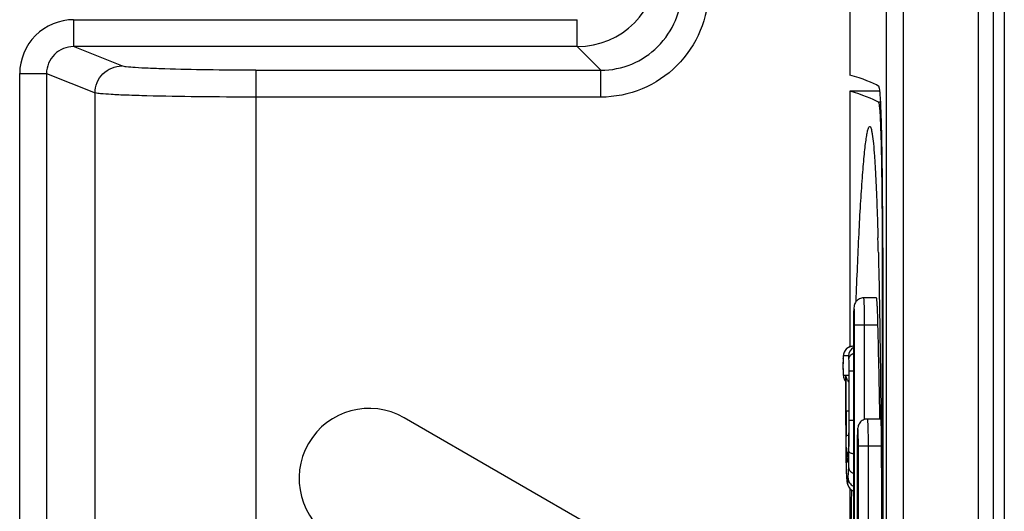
# Model space of a CAD drawing. Header units: millimetres. Extents: x 0 to 1000, y 0 to 850.
# Tile 40 of 80: x 318 to 336, y 510 to 519. Entities that reach past the tile are written whole.
import ezdxf

# ---------------------------------------------------------------- set-up
doc = ezdxf.new("R2010")
doc.units = ezdxf.units.MM
doc.header["$LTSCALE"] = 55.407407
doc.layers.add('00_COMPONENTS', color=7, linetype='CONTINUOUS')

msp = doc.modelspace()

# ---------------------------------------------------------------- linework, layer by layer
at = {"layer": '00_COMPONENTS', "color": 7, "linetype": 'CONTINUOUS'}
for p, q in [((334.115, 579.536), (334.115, 466.505)), ((333.439, 579.221), (333.439, 518.056)), ((336.11, 466.821), (336.11, 579.221)), ((336.31, 579.071), (336.31, 466.971)), ((333.439, 517.756), (333.439, 513.009)), ((333.999, 517.756), (333.439, 517.756)), ((333.96, 515.139), (333.963, 515.036)), ((334.053, 514.846), (334.053, 515.04)), ((334.04, 514.978), (334.04, 497.99)), ((334.053, 514.846), (334.053, 497.995)), ((333.936, 513.921), (333.698, 513.921)), ((333.507, 513.421), (333.507, 499.421)), ((333.475, 513.019), (333.454, 513.014)), ((333.496, 513.021), (333.475, 513.019)), ((333.502, 513.021), (333.496, 513.021)), ((333.507, 513.021), (333.502, 513.021)), ((333.318, 512.835), (333.317, 512.824)), ((333.319, 512.846), (333.318, 512.835)), ((333.32, 512.856), (333.319, 512.846)), ((333.322, 512.865), (333.32, 512.856)), ((333.324, 512.876), (333.322, 512.865)), ((333.327, 512.887), (333.324, 512.876)), ((333.331, 512.899), (333.327, 512.887)), ((333.336, 512.913), (333.331, 512.899)), ((333.343, 512.927), (333.336, 512.913)), ((333.352, 512.941), (333.343, 512.927)), ((333.362, 512.955), (333.352, 512.941)), ((333.374, 512.968), (333.362, 512.955)), ((333.387, 512.98), (333.374, 512.968)), ((333.402, 512.99), (333.387, 512.98)), ((333.418, 513), (333.402, 512.99)), ((333.436, 513.008), (333.418, 513)), ((333.454, 513.014), (333.436, 513.008)), ((333.314, 512.726), (333.313, 512.661)), ((333.313, 512.661), (333.313, 512.624)), ((333.315, 512.797), (333.314, 512.766)), ((333.314, 512.766), (333.314, 512.726)), ((333.316, 512.811), (333.315, 512.797)), ((333.317, 512.824), (333.316, 512.811)), ((333.313, 512.624), (333.314, 512.602)), ((333.314, 512.602), (333.314, 512.582)), ((333.314, 512.582), (333.315, 512.537)), ((333.315, 512.537), (333.315, 512.53)), ((333.315, 512.53), (333.316, 512.517)), ((333.316, 512.517), (333.317, 512.504)), ((333.317, 512.504), (333.317, 512.492)), ((333.317, 512.492), (333.318, 512.482)), ((333.318, 512.482), (333.32, 512.472)), ((333.32, 512.472), (333.321, 512.462)), ((333.363, 512.478), (333.364, 512.484)), ((333.363, 512.477), (333.363, 511.647)), ((333.42, 512.478), (333.42, 512.484)), ((333.42, 512.477), (333.42, 511.689)), ((333.321, 512.462), (333.323, 512.452)), ((333.323, 512.452), (333.326, 512.441)), ((333.326, 512.441), (333.33, 512.428)), ((333.33, 512.428), (333.335, 512.414)), ((333.335, 512.414), (333.342, 512.4)), ((333.342, 512.4), (333.35, 512.386)), ((333.35, 512.386), (333.361, 512.372)), ((333.361, 512.372), (333.363, 512.369)), ((332.36, 507.537), (325.16, 511.694)), ((333.363, 511.647), (333.364, 511.45)), ((333.42, 511.578), (333.419, 511.473)), ((333.42, 511.689), (333.42, 511.578)), ((334.018, 511.671), (333.768, 511.671)), ((333.364, 511.45), (333.364, 511.305)), ((333.418, 511.374), (333.417, 511.283)), ((333.419, 511.473), (333.418, 511.374)), ((333.364, 511.305), (333.365, 511.169)), ((333.416, 511.199), (333.415, 511.16)), ((333.417, 511.283), (333.416, 511.199)), ((333.365, 511.169), (333.366, 511.043)), ((333.366, 511.043), (333.367, 510.985)), ((333.412, 511.036), (333.41, 511.001)), ((333.413, 511.065), (333.412, 511.036)), ((333.413, 511.065), (333.414, 511.091)), ((333.415, 511.124), (333.414, 511.091)), ((333.415, 511.16), (333.415, 511.124)), ((333.577, 511.171), (333.577, 501.671)), ((333.367, 510.985), (333.368, 510.929)), ((333.368, 510.929), (333.369, 510.876)), ((333.369, 510.876), (333.37, 510.827)), ((333.37, 510.827), (333.372, 510.747)), ((333.405, 510.925), (333.404, 510.922)), ((333.404, 510.922), (333.404, 510.919)), ((333.404, 510.919), (333.404, 510.917)), ((333.404, 510.917), (333.404, 510.915)), ((333.404, 510.915), (333.404, 510.915)), ((333.406, 510.935), (333.405, 510.93)), ((333.405, 510.93), (333.405, 510.925)), ((333.407, 510.948), (333.406, 510.941)), ((333.406, 510.941), (333.406, 510.935)), ((333.408, 510.963), (333.407, 510.955)), ((333.407, 510.955), (333.407, 510.948)), ((333.409, 510.981), (333.408, 510.972)), ((333.408, 510.972), (333.408, 510.963)), ((333.41, 511.001), (333.409, 510.981)), ((333.372, 510.747), (333.374, 510.703)), ((333.374, 510.703), (333.375, 510.663)), ((333.375, 510.663), (333.377, 510.628)), ((333.377, 510.628), (333.378, 510.612)), ((333.378, 510.612), (333.379, 510.597)), ((333.379, 510.597), (333.38, 510.583)), ((333.38, 510.583), (333.381, 510.57)), ((333.381, 510.57), (333.382, 510.557)), ((333.382, 510.557), (333.383, 510.546)), ((333.383, 510.546), (333.384, 510.535)), ((333.384, 510.535), (333.385, 510.525)), ((333.385, 510.525), (333.386, 510.516)), ((333.386, 510.516), (333.387, 510.507)), ((333.387, 510.507), (333.389, 510.499)), ((333.389, 510.499), (333.39, 510.49)), ((333.39, 510.49), (333.392, 510.482)), ((333.392, 510.482), (333.394, 510.473)), ((333.394, 510.473), (333.396, 510.465)), ((333.396, 510.465), (333.399, 510.455)), ((333.399, 510.455), (333.402, 510.445)), ((333.402, 510.445), (333.407, 510.433)), ((333.407, 510.433), (333.413, 510.421)), ((333.413, 510.421), (333.421, 510.407)), ((333.421, 510.407), (333.43, 510.393)), ((333.43, 510.393), (333.442, 510.38)), ((333.439, 510.383), (333.439, 509.688)), ((333.442, 510.38), (333.455, 510.367)), ((333.455, 510.367), (333.471, 510.354)), ((333.471, 510.354), (333.488, 510.344)), ((333.488, 510.344), (333.507, 510.335)), ((333.507, 510.335), (333.507, 510.335))]:
    msp.add_line(p, q, dxfattribs=at)
at = {"layer": '00_COMPONENTS', "color": 9, "linetype": 'CONTINUOUS'}
for p, q in [((334.434, 579.527), (334.434, 466.515)), ((335.829, 466.821), (335.829, 579.221)), ((319.021, 519.084), (319.021, 518.584)), ((319.021, 519.084), (328.378, 519.084)), ((328.378, 518.584), (328.378, 519.084)), ((319.918, 518.226), (319.021, 518.584)), ((328.378, 518.584), (319.021, 518.584)), ((328.378, 518.584), (328.815, 518.146)), ((322.409, 518.146), (322.409, 466.718)), ((322.409, 518.146), (328.815, 518.146)), ((328.815, 517.646), (328.815, 518.146)), ((318.021, 464.901), (318.021, 518.086)), ((318.021, 518.086), (318.519, 518.086)), ((318.519, 518.086), (318.519, 464.901)), ((318.519, 518.086), (319.42, 517.726)), ((319.42, 466.718), (319.42, 517.726)), ((328.815, 517.646), (322.409, 517.646)), ((334.014, 517.551), (333.971, 517.551)), ((334.053, 514.851), (334.04, 514.851)), ((333.53, 499.421), (333.53, 513.421)), ((333.53, 513.421), (333.963, 513.421)), ((333.716, 511.663), (333.716, 513.421)), ((333.417, 512.841), (333.322, 512.841)), ((333.315, 512.79), (333.315, 512.797)), ((333.315, 512.792), (333.315, 512.79)), ((333.315, 512.537), (333.315, 512.53)), ((333.322, 512.484), (333.322, 512.484)), ((333.322, 512.484), (333.364, 512.484)), ((333.364, 512.484), (333.364, 512.477)), ((333.37, 511.821), (333.37, 512.484)), ((333.37, 512.484), (333.42, 512.484)), ((333.42, 512.484), (333.42, 512.477)), ((333.426, 511.647), (333.426, 512.567)), ((333.426, 512.567), (333.507, 512.567)), ((333.37, 511.821), (333.42, 511.821)), ((333.426, 511.647), (333.507, 511.647)), ((333.413, 511.058), (333.413, 511.065)), ((333.413, 511.065), (333.413, 511.058)), ((333.424, 511.065), (333.424, 511.068)), ((333.6, 501.671), (333.6, 511.171)), ((333.6, 511.171), (334.022, 511.171)), ((333.786, 509.413), (333.786, 511.171)), ((333.372, 510.77), (333.372, 510.765)), ((333.372, 510.77), (333.372, 510.765))]:
    msp.add_line(p, q, dxfattribs=at)
at = {"layer": '00_COMPONENTS', "color": 7, "linetype": 'CONTINUOUS'}
for centre, radius, start, end in [((328.377, 520.084), 1.5, 270.0249, 359.9751), ((239.968, 512.426), 94.031, 1.42368, 1.59086), ((342.691, 513.421), 9.184, 179.6013, 180.0013), ((33.593, 506.421), 300.452, 1.00111, 1.335), ((324.51, 510.568), 1.3, 60, 240), ((342.761, 511.171), 9.184, 179.6013, 180.0013), ((562.903, 506.702), 229.462, 179.08771, 179.25154)]:
    msp.add_arc(centre, radius, start, end, dxfattribs=at)
at = {"layer": '00_COMPONENTS', "color": 9, "linetype": 'CONTINUOUS'}
for centre, radius, start, end in [((328.816, 519.644), 1.498, 269.9592, 0.0408), ((333.502, 512.841), 0.18, 90.0175, 180.0175), ((333.597, 512.841), 0.18, 120.0326, 180.0045), ((338.115, 512.659), 4.802, 179.9793, 180.7995), ((335.731, 512.705), 2.417, 178.3078, 179.1501), ((335.198, 512.72), 1.884, 177.8631, 178.2975), ((335.937, 512.631), 2.623, 180.8487, 182.0635), ((333.503, 512.484), 0.181, 202.529, 219.3647), ((393.933, 511.811), 60.563, 179.99044, 180.20273), ((366.488, 511.697), 33.118, 180.1733, 180.6085), ((333.499, 510.989), 0.118, 169.2331, 178.4906), ((328.372, 511.238), 5.044, 357.3191, 357.9559), ((326.718, 511.292), 6.699, 358.051, 358.5963), ((336.503, 511.143), 3.126, 182.7649, 183.218), ((330.035, 511.162), 3.379, 356.8758, 357.2927), ((343.771, 511.073), 10.403, 181.4031, 181.6674), ((341.197, 510.997), 7.828, 181.7009, 182.137), ((333.576, 510.501), 0.18, 179.9967, 247.6777)]:
    msp.add_arc(centre, radius, start, end, dxfattribs=at)
at = {"layer": '00_COMPONENTS', "color": 7, "linetype": 'CONTINUOUS'}
for centre, major_axis, start_param in [((-37.281, 517.66), (371.413, 0), 0.028602), ((-37.187, 517.36), (371.319, 0), 0.029417)]:
    msp.add_ellipse(centre, major_axis=major_axis, ratio=0.017455, start_param=start_param, end_param=0.061087, dxfattribs=at)
at = {"layer": '00_COMPONENTS', "color": 9, "linetype": 'CONTINUOUS'}
for points, knots in [([(330.814, 519.645), (330.814, 519.385), (330.71, 518.86), (330.265, 518.195), (329.601, 517.75), (329.075, 517.646), (328.815, 517.646)], [0, 0, 0, 0, 0.250026, 0.499997, 0.749965, 1, 1, 1, 1]), ([(319.021, 519.084), (318.766, 519.084), (318.235, 518.872), (318.021, 518.341), (318.021, 518.086)], [0, 0, 0, 0, 0.50011, 1, 1, 1, 1]), ([(319.021, 518.584), (318.894, 518.584), (318.627, 518.481), (318.518, 518.214), (318.519, 518.086)], [0, 0, 0, 0, 0.499757, 1, 1, 1, 1]), ([(319.42, 517.726), (319.421, 517.853), (319.527, 518.118), (319.791, 518.225), (319.918, 518.226)], [0, 0, 0, 0, 0.500433, 1, 1, 1, 1]), ([(322.409, 518.146), (322.106, 518.146), (321.543, 518.15), (320.876, 518.163), (320.432, 518.18), (320.191, 518.191), (320.029, 518.207), (319.944, 518.215), (319.918, 518.226)], [0, 0, 0, 0, 0.363561, 0.677573, 0.80235, 0.899638, 0.966212, 1, 1, 1, 1]), ([(333.716, 513.421), (333.716, 513.453), (333.716, 513.517), (333.715, 513.61), (333.713, 513.695), (333.711, 513.77), (333.709, 513.824), (333.707, 513.86), (333.705, 513.881), (333.704, 513.898), (333.702, 513.91), (333.701, 513.916), (333.699, 513.921), (333.698, 513.921)], [0, 0, 0, 0, 0.194582, 0.381845, 0.554327, 0.705592, 0.82978, 0.880203, 0.922171, 0.955324, 0.97934, 0.994097, 1, 1, 1, 1]), ([(333.53, 513.421), (333.53, 513.462), (333.529, 513.538), (333.528, 513.624), (333.525, 513.685), (333.524, 513.71), (333.519, 513.755), (333.513, 513.71), (333.512, 513.685), (333.51, 513.624), (333.508, 513.538), (333.507, 513.462), (333.507, 513.421)], [0, 0, 0, 0, 0.191054, 0.353046, 0.415185, 0.461412, 0.5, 0.538589, 0.584816, 0.646955, 0.808947, 1, 1, 1, 1]), ([(333.322, 512.841), (333.321, 512.841), (333.319, 512.837), (333.318, 512.83), (333.316, 512.814), (333.316, 512.801), (333.315, 512.792)], [0, 0, 0, 0, 0.052876, 0.19259, 0.475048, 1, 1, 1, 1]), ([(333.425, 512.789), (333.424, 512.799), (333.424, 512.813), (333.422, 512.83), (333.42, 512.837), (333.418, 512.841), (333.417, 512.841)], [0, 0, 0, 0, 0.538683, 0.81339, 0.948398, 1, 1, 1, 1]), ([(333.425, 512.789), (333.425, 512.81), (333.445, 512.855), (333.485, 512.881), (333.507, 512.891)], [0, 0, 0, 0, 0.455458, 1, 1, 1, 1]), ([(333.314, 512.74), (333.314, 512.734), (333.313, 512.708), (333.313, 512.681), (333.313, 512.661)], [0, 0, 0, 0, 0.240276, 1, 1, 1, 1]), ([(333.426, 512.567), (333.426, 512.586), (333.426, 512.66), (333.426, 512.735), (333.425, 512.789)], [0, 0, 0, 0, 0.261769, 1, 1, 1, 1]), ([(333.315, 512.537), (333.315, 512.533), (333.316, 512.522), (333.317, 512.511), (333.317, 512.504)], [0, 0, 0, 0, 0.31998, 1, 1, 1, 1]), ([(333.317, 512.504), (333.318, 512.499), (333.319, 512.493), (333.32, 512.484), (333.322, 512.484)], [0, 0, 0, 0, 0.745444, 1, 1, 1, 1]), ([(333.42, 511.821), (333.42, 511.701), (333.42, 511.47), (333.418, 511.24), (333.415, 511.128)], [0, 0, 0, 0, 0.517608, 1, 1, 1, 1]), ([(333.364, 511.647), (333.364, 511.504), (333.364, 511.227), (333.367, 510.951), (333.371, 510.818)], [0, 0, 0, 0, 0.518995, 1, 1, 1, 1]), ([(333.424, 511.068), (333.425, 511.116), (333.426, 511.309), (333.426, 511.501), (333.426, 511.647)], [0, 0, 0, 0, 0.246501, 1, 1, 1, 1]), ([(333.786, 511.171), (333.786, 511.203), (333.786, 511.267), (333.785, 511.36), (333.783, 511.445), (333.781, 511.52), (333.779, 511.574), (333.777, 511.61), (333.775, 511.631), (333.774, 511.648), (333.772, 511.66), (333.771, 511.666), (333.769, 511.671), (333.768, 511.671)], [0, 0, 0, 0, 0.194582, 0.381845, 0.554327, 0.705592, 0.82978, 0.880203, 0.922171, 0.955324, 0.97934, 0.994097, 1, 1, 1, 1]), ([(333.372, 511.345), (333.373, 511.352), (333.388, 511.368), (333.407, 511.375), (333.418, 511.379)], [0, 0, 0, 0, 0.377235, 1, 1, 1, 1]), ([(333.6, 511.171), (333.6, 511.212), (333.599, 511.288), (333.597, 511.374), (333.595, 511.435), (333.594, 511.46), (333.588, 511.505), (333.583, 511.46), (333.582, 511.435), (333.579, 511.374), (333.578, 511.288), (333.577, 511.212), (333.577, 511.171)], [0, 0, 0, 0, 0.191054, 0.353046, 0.415185, 0.461412, 0.5, 0.538589, 0.584816, 0.646955, 0.808947, 1, 1, 1, 1]), ([(333.38, 510.992), (333.379, 511.016), (333.375, 511.134), (333.373, 511.251), (333.372, 511.345)], [0, 0, 0, 0, 0.203197, 1, 1, 1, 1]), ([(333.382, 511.011), (333.384, 511.017), (333.389, 511.039), (333.401, 511.06), (333.413, 511.073)], [0, 0, 0, 0, 0.24381, 1, 1, 1, 1]), ([(333.419, 510.764), (333.419, 510.787), (333.422, 510.887), (333.424, 510.987), (333.424, 511.065)], [0, 0, 0, 0, 0.225535, 1, 1, 1, 1]), ([(333.424, 511.068), (333.425, 511.063), (333.432, 511.054), (333.46, 511.038), (333.487, 511.032), (333.507, 511.028)], [0, 0, 0, 0, 0.140955, 0.351339, 1, 1, 1, 1]), ([(333.395, 510.868), (333.393, 510.868), (333.39, 510.879), (333.387, 510.894), (333.384, 510.927), (333.383, 510.952), (333.382, 510.968)], [0, 0, 0, 0, 0.063743, 0.239052, 0.547091, 1, 1, 1, 1]), ([(333.409, 510.978), (333.408, 510.961), (333.406, 510.933), (333.403, 510.899), (333.4, 510.879), (333.398, 510.87), (333.396, 510.868), (333.395, 510.868)], [0, 0, 0, 0, 0.445629, 0.755248, 0.9339, 0.978692, 1, 1, 1, 1]), ([(333.374, 510.705), (333.375, 510.673), (333.378, 510.619), (333.382, 510.554), (333.388, 510.519), (333.391, 510.505), (333.394, 510.501), (333.396, 510.501)], [0, 0, 0, 0, 0.472198, 0.780349, 0.943548, 0.982023, 1, 1, 1, 1]), ([(333.409, 510.572), (333.41, 510.583), (333.415, 510.647), (333.417, 510.712), (333.419, 510.764)], [0, 0, 0, 0, 0.185312, 1, 1, 1, 1]), ([(333.419, 510.764), (333.42, 510.743), (333.442, 510.698), (333.483, 510.673), (333.507, 510.664)], [0, 0, 0, 0, 0.448956, 1, 1, 1, 1]), ([(333.396, 510.501), (333.397, 510.501), (333.401, 510.508), (333.403, 510.52), (333.407, 510.543), (333.408, 510.561), (333.409, 510.572)], [0, 0, 0, 0, 0.072654, 0.251425, 0.556918, 1, 1, 1, 1]), ([(333.409, 510.572), (333.41, 510.541), (333.429, 510.479), (333.479, 510.438), (333.507, 510.424)], [0, 0, 0, 0, 0.490662, 1, 1, 1, 1])]:
    msp.add_open_spline(points, degree=3, knots=knots, dxfattribs=at)
at = {"layer": '00_COMPONENTS', "color": 7, "linetype": 'CONTINUOUS'}
for points, knots in [([(334.053, 515.04), (334.052, 515.224), (334.051, 515.582), (334.047, 516.101), (334.041, 516.577), (334.034, 516.992), (334.025, 517.295), (334.017, 517.496), (334.011, 517.614), (334.004, 517.707), (333.998, 517.777), (333.989, 517.818), (333.986, 517.842), (333.98, 517.846)], [0, 0, 0, 0, 0.196069, 0.382896, 0.55414, 0.703869, 0.826933, 0.877104, 0.919115, 0.952601, 0.977307, 0.993062, 1, 1, 1, 1]), ([(322.409, 517.646), (322.046, 517.647), (321.371, 517.65), (320.57, 517.663), (320.036, 517.68), (319.748, 517.691), (319.553, 517.708), (319.452, 517.716), (319.42, 517.726)], [0, 0, 0, 0, 0.363627, 0.677703, 0.802496, 0.899785, 0.966339, 1, 1, 1, 1]), ([(333.971, 517.551), (333.973, 517.55), (333.976, 517.544), (333.979, 517.533), (333.983, 517.516), (333.988, 517.481), (333.994, 517.423), (334, 517.337), (334.006, 517.229), (334.011, 517.1), (334.016, 516.951), (334.023, 516.716), (334.029, 516.384), (334.035, 515.948), (334.039, 515.474), (334.04, 515.146), (334.04, 514.978)], [0, 0, 0, 0, 0.002482, 0.007045, 0.013833, 0.022872, 0.047673, 0.081293, 0.123455, 0.173796, 0.23188, 0.297193, 0.447154, 0.618392, 0.804861, 1, 1, 1, 1]), ([(333.558, 513.854), (333.566, 514.071), (333.582, 514.489), (333.609, 515.091), (333.639, 515.639), (333.666, 516.055), (333.689, 516.35), (333.706, 516.539), (333.722, 516.703), (333.739, 516.841), (333.756, 516.951), (333.771, 517.022), (333.784, 517.065), (333.792, 517.087), (333.802, 517.103), (333.81, 517.102)], [0, 0, 0, 0, 0.198812, 0.384338, 0.553328, 0.701851, 0.767021, 0.825304, 0.876072, 0.918719, 0.952678, 0.977522, 0.986441, 0.993045, 1, 1, 1, 1]), ([(333.81, 517.102), (333.815, 517.102), (333.826, 517.088), (333.836, 517.06), (333.847, 517.015), (333.863, 516.921), (333.881, 516.765), (333.9, 516.533), (333.917, 516.247), (333.933, 515.914), (333.947, 515.539), (333.956, 515.277), (333.96, 515.139)], [0, 0, 0, 0, 0.007881, 0.023038, 0.046558, 0.07851, 0.16684, 0.285574, 0.431532, 0.601356, 0.791835, 1, 1, 1, 1]), ([(333.97, 514.762), (333.985, 514.141), (334.007, 512.83), (334.034, 510.05), (334.04, 507.89), (334.04, 506.421)], [0, 0, 0, 0, 0.223327, 0.471582, 1, 1, 1, 1]), ([(333.698, 513.921), (333.671, 513.921), (333.615, 513.908), (333.551, 513.855), (333.522, 513.791), (333.515, 513.736), (333.512, 513.687), (333.509, 513.603), (333.508, 513.535), (333.508, 513.485)], [0, 0, 0, 0, 0.153494, 0.3063, 0.447824, 0.532167, 0.615307, 0.722815, 1, 1, 1, 1]), ([(333.963, 513.421), (333.963, 513.453), (333.961, 513.517), (333.958, 513.61), (333.955, 513.695), (333.951, 513.77), (333.948, 513.824), (333.945, 513.86), (333.943, 513.881), (333.941, 513.898), (333.94, 513.91), (333.938, 513.916), (333.937, 513.921), (333.936, 513.921)], [0, 0, 0, 0, 0.194472, 0.381664, 0.554115, 0.705389, 0.82962, 0.880074, 0.922078, 0.95527, 0.979325, 0.994113, 1, 1, 1, 1]), ([(333.42, 512.364), (333.404, 512.38), (333.38, 512.418), (333.371, 512.462), (333.37, 512.484)], [0, 0, 0, 0, 0.517927, 1, 1, 1, 1]), ([(333.768, 511.671), (333.741, 511.671), (333.685, 511.658), (333.621, 511.605), (333.592, 511.541), (333.585, 511.486), (333.582, 511.437), (333.579, 511.353), (333.578, 511.285), (333.577, 511.235)], [0, 0, 0, 0, 0.153494, 0.3063, 0.447824, 0.532167, 0.615307, 0.722815, 1, 1, 1, 1])]:
    msp.add_open_spline(points, degree=3, knots=knots, dxfattribs=at)
at = {"layer": '00_COMPONENTS', "color": 9, "linetype": 'CONTINUOUS'}
for points in [[(333.322, 512.484), (333.322, 512.46), (333.327, 512.436), (333.336, 512.415)], [(333.395, 510.868), (333.395, 510.887), (333.398, 510.907), (333.404, 510.925)]]:
    msp.add_open_spline(points, degree=3, dxfattribs=at)

doc.saveas('drawing.dxf')
